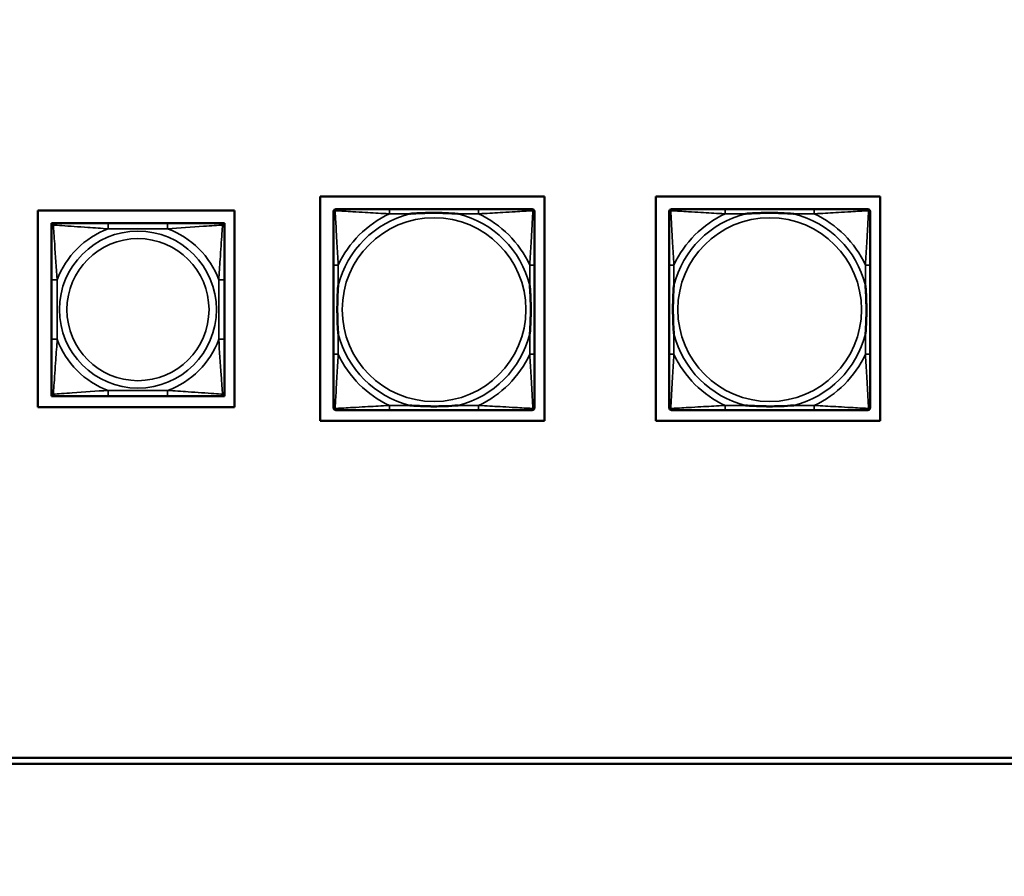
# Model space of a CAD drawing. Header units: inches. Extents: x 0.2 to 58.8, y 1.7 to 68.8.
# Tile 236 of 256: x 46.8 to 50.1, y 47.9 to 50.8. Entities that reach past the tile are written whole.
import ezdxf

# ---------------------------------------------------------------- set-up
doc = ezdxf.new("R2010")
doc.units = ezdxf.units.IN
doc.header["$MEASUREMENT"] = 0
for name, color, linetype, lineweight in [('Dimension (ANSI)', 7, 'Continuous', 25), ('Visible (ANSI)', 7, 'Continuous', 50), ('Visible Narrow (ANSI)', 7, 'Continuous', 35)]:
    doc.layers.add(name, color=color, linetype=linetype, lineweight=lineweight)
doc.styles.add('Note Text (ANSI)', font='tahoma.ttf')
doc.dimstyles.new('Default (ANSI)', dxfattribs={"dimtxt": 0.5, "dimasz": 0.098425, "dimexe": 0.125, "dimexo": 0.0625, "dimgap": 0.031496, "dimtad": 0, "dimtih": 1, "dimtoh": 1, "dimrnd": 1e-08, "dimzin": 4, "dimdsep": 46, "dimtxsty": 'Note Text (ANSI)', "dimcen": 0.09, "dimdle": 0.393701, "dimclrd": 256, "dimclre": 256, "dimclrt": 256, "dimadec": 0, "dimazin": 1, "dimtfac": 1, "dimtofl": 0, "dimtmove": 0, "dimatfit": 3, "dimfxl": 1, "dimtolj": 1, "dimtzin": 4, "dimlwd": -1, "dimlwe": -1, "dimarcsym": 0})

# ---------------------------------------------------------------- blocks, each defined once
blk = doc.blocks.new('*D10')
at = {"layer": 'Defpoints', "color": 0}
for p in [(53.6854, 65.0122), (49.0566, 40.8796), (56.9137, 40.8796)]:
    blk.add_point(p, dxfattribs=at)
at = {"layer": 'Dimension (ANSI)'}
for p, q in [((53.7479, 65.0122), (57.0387, 65.0122)), ((56.9137, 64.9138), (56.9137, 55.1839)), ((56.9137, 40.978), (56.9137, 54.4668)), ((49.1191, 40.8796), (57.0387, 40.8796))]:
    blk.add_line(p, q, dxfattribs=at)
for points in [[(56.8973, 64.9138), (56.9301, 64.9138), (56.9137, 65.0122)], [(56.8973, 40.978), (56.9301, 40.978), (56.9137, 40.8796)]]:
    blk.add_solid(points, dxfattribs=at)
at = {"layer": 'Dimension (ANSI)', "insert": (54.8793, 55.1524), "char_height": 0.5, "attachment_point": 1, "style": 'Note Text (ANSI)'}
blk.add_mtext('\\A1;24.13 [613.0]', dxfattribs=at)

msp = doc.modelspace()

# ---------------------------------------------------------------- linework, layer by layer
at = {"layer": 'Visible (ANSI)'}
for p, q in [((47.7751, 49.4242), (47.7751, 50.1893)), ((47.7751, 50.1893), (48.5401, 50.1893)), ((48.5401, 50.1893), (48.5401, 49.4242)), ((48.9201, 49.4242), (48.9201, 50.1893)), ((48.9201, 50.1893), (49.6851, 50.1893)), ((49.6851, 50.1893), (49.6851, 49.4242)), ((46.8123, 49.4715), (46.8123, 50.142)), ((46.8123, 50.142), (47.4828, 50.142)), ((47.4828, 50.142), (47.4828, 49.4715)), ((47.821, 49.4691), (47.821, 50.1384)), ((47.8289, 50.1463), (47.8329, 50.1463)), ((48.3155, 50.1463), (48.0116, 50.1463)), ((48.4943, 50.1463), (48.4982, 50.1463)), ((48.5061, 50.1384), (48.5061, 50.1345)), ((48.966, 49.4691), (48.966, 50.1384)), ((48.9739, 50.1463), (48.9779, 50.1463)), ((49.4605, 50.1463), (49.1566, 50.1463)), ((49.6393, 50.1463), (49.6432, 50.1463)), ((49.6511, 50.1384), (49.6511, 50.1345)), ((46.8583, 50.099), (46.8642, 50.099)), ((46.8583, 50.0931), (46.8583, 50.099)), ((46.8583, 50.0872), (46.8583, 50.0931)), ((46.8642, 50.099), (46.8701, 50.099)), ((47.2547, 50.099), (47.0524, 50.099)), ((47.437, 50.099), (47.4429, 50.099)), ((47.4429, 50.099), (47.4488, 50.099)), ((47.4488, 50.099), (47.4488, 50.0931)), ((47.4488, 50.0931), (47.4488, 50.0872)), ((47.8211, 49.9557), (47.8211, 49.6518)), ((48.5061, 49.6518), (48.5061, 49.9557)), ((48.9661, 49.9557), (48.9661, 49.6518)), ((49.6511, 49.6518), (49.6511, 49.9557)), ((46.8583, 49.9049), (46.8583, 49.7026)), ((47.4488, 49.7026), (47.4488, 49.9049)), ((46.8583, 49.5144), (46.8583, 49.5203)), ((46.8583, 49.5085), (46.8583, 49.5144)), ((47.4488, 49.5203), (47.4488, 49.5144)), ((47.4488, 49.5144), (47.4488, 49.5085)), ((46.8642, 49.5085), (46.8583, 49.5085)), ((46.8701, 49.5085), (46.8642, 49.5085)), ((47.0524, 49.5085), (47.2547, 49.5085)), ((47.4429, 49.5085), (47.437, 49.5085)), ((47.4488, 49.5085), (47.4429, 49.5085)), ((47.4828, 49.4715), (46.8123, 49.4715)), ((48.4982, 49.4612), (47.8289, 49.4612)), ((48.0116, 49.4612), (48.3155, 49.4612)), ((48.5061, 49.473), (48.5061, 49.4691)), ((49.6432, 49.4612), (48.9739, 49.4612)), ((49.1566, 49.4612), (49.4605, 49.4612)), ((49.6511, 49.473), (49.6511, 49.4691)), ((48.5401, 49.4242), (47.7751, 49.4242)), ((49.6851, 49.4242), (48.9201, 49.4242)), ((45.4621, 48.2748), (52.3602, 48.2748)), ((52.3602, 48.2548), (45.4621, 48.2548))]:
    msp.add_line(p, q, dxfattribs=at)
for centre, radius, start, end in [((47.8289, 50.1384), 0.00787, 90, 180), ((47.8329, 50.1345), 0.0118, 90, 180), ((48.4943, 50.1345), 0.0118, 0, 90), ((48.4982, 50.1384), 0.00787, 0, 90), ((48.9739, 50.1384), 0.00787, 90, 180), ((48.9779, 50.1345), 0.0118, 90, 180), ((49.6393, 50.1345), 0.0118, 0, 90), ((49.6432, 50.1384), 0.00787, 0, 90), ((46.8642, 50.0931), 0.00591, 90, 180), ((46.8701, 50.0872), 0.0118, 90, 180), ((47.437, 50.0872), 0.0118, 0, 90), ((47.4429, 50.0931), 0.00591, 0, 90), ((46.8701, 49.5203), 0.0118, 180, 270), ((46.8642, 49.5144), 0.00591, 180, 270), ((47.437, 49.5203), 0.0118, 270, 0), ((47.4429, 49.5144), 0.00591, 270, 0), ((47.8289, 49.4691), 0.00787, 180, 270), ((47.8329, 49.473), 0.0118, 180, 270), ((48.4943, 49.473), 0.0118, 270, 360), ((48.4982, 49.4691), 0.00787, 270, 0), ((48.9739, 49.4691), 0.00787, 180, 270), ((48.9779, 49.473), 0.0118, 180, 270), ((49.6393, 49.473), 0.0118, 270, 360), ((49.6432, 49.4691), 0.00787, 270, 0)]:
    msp.add_arc(centre, radius, start, end, dxfattribs=at)
for points, knots in [([(47.8211, 50.1345), (47.8211, 50.1196), (47.8211, 50.078), (47.8211, 50.0373), (47.8211, 50.0108), (47.8211, 49.9829), (47.8211, 49.9557)], [-0.5252205, -0.5252205, -0.5252205, -0.5252205, -0.20743, -0.20743, -0.20743, 0, 0, 0, 0]), ([(48.0116, 50.1463), (48.008, 50.1463), (48.0044, 50.1463), (48.0008, 50.1463), (47.9676, 50.1463), (47.9339, 50.1463), (47.9031, 50.1463), (47.8761, 50.1463), (47.8506, 50.1463), (47.8371, 50.1463), (47.8355, 50.1463), (47.8341, 50.1463), (47.8329, 50.1463)], [0, 0, 0, 0, 0.0272471, 0.0272471, 0.0272471, 0.2790553, 0.2790553, 0.2790553, 0.4988354, 0.4988354, 0.4988354, 0.5252205, 0.5252205, 0.5252205, 0.5252205]), ([(48.0808, 50.1305), (48.0813, 50.1305), (48.0817, 50.1306), (48.0982, 50.1318), (48.1143, 50.1327), (48.1372, 50.1334), (48.1439, 50.1335), (48.1531, 50.1336), (48.1556, 50.1337), (48.1596, 50.1337), (48.1612, 50.1337), (48.1644, 50.1337), (48.1659, 50.1337), (48.1695, 50.1337), (48.1715, 50.1337), (48.1777, 50.1336), (48.1818, 50.1335), (48.1916, 50.1333), (48.1972, 50.1332), (48.2169, 50.1325), (48.231, 50.1317), (48.2454, 50.1306), (48.2459, 50.1305), (48.2463, 50.1305)], [-0.416114, -0.416114, -0.416114, -0.416114, -0.4127691, -0.4127691, -0.2896446, -0.2896446, -0.2388934, -0.2388934, -0.2201881, -0.2201881, -0.2080204, -0.2080204, -0.196499, -0.196499, -0.1809939, -0.1809939, -0.149741, -0.149741, -0.1073162, -0.1073162, 0, 0, 0.0033356, 0.0033356, 0.0033356, 0.0033356]), ([(48.4943, 50.1463), (48.4794, 50.1463), (48.4378, 50.1463), (48.3971, 50.1463), (48.3706, 50.1463), (48.3428, 50.1463), (48.3155, 50.1463)], [-0.5252205, -0.5252205, -0.5252205, -0.5252205, -0.20743, -0.20743, -0.20743, 0, 0, 0, 0]), ([(48.5061, 49.9557), (48.5061, 49.9593), (48.5061, 49.9629), (48.5061, 49.9665), (48.5061, 49.9997), (48.5061, 50.0334), (48.5061, 50.0642), (48.5061, 50.0912), (48.5061, 50.1167), (48.5061, 50.1302), (48.5061, 50.1318), (48.5061, 50.1332), (48.5061, 50.1345)], [0, 0, 0, 0, 0.0272471, 0.0272471, 0.0272471, 0.2790553, 0.2790553, 0.2790553, 0.4988354, 0.4988354, 0.4988354, 0.5252205, 0.5252205, 0.5252205, 0.5252205]), ([(48.9661, 50.1345), (48.9661, 50.1196), (48.9661, 50.078), (48.9661, 50.0373), (48.9661, 50.0108), (48.9661, 49.9829), (48.9661, 49.9557)], [-0.5252205, -0.5252205, -0.5252205, -0.5252205, -0.20743, -0.20743, -0.20743, 0, 0, 0, 0]), ([(49.1566, 50.1463), (49.153, 50.1463), (49.1494, 50.1463), (49.1458, 50.1463), (49.1126, 50.1463), (49.0789, 50.1463), (49.0481, 50.1463), (49.0211, 50.1463), (48.9956, 50.1463), (48.9821, 50.1463), (48.9805, 50.1463), (48.9791, 50.1463), (48.9779, 50.1463)], [0, 0, 0, 0, 0.0272471, 0.0272471, 0.0272471, 0.2790553, 0.2790553, 0.2790553, 0.4988354, 0.4988354, 0.4988354, 0.5252205, 0.5252205, 0.5252205, 0.5252205]), ([(49.2258, 50.1305), (49.2263, 50.1305), (49.2267, 50.1306), (49.2432, 50.1318), (49.2593, 50.1327), (49.2822, 50.1334), (49.2889, 50.1335), (49.2981, 50.1336), (49.3006, 50.1337), (49.3046, 50.1337), (49.3062, 50.1337), (49.3094, 50.1337), (49.3109, 50.1337), (49.3145, 50.1337), (49.3165, 50.1337), (49.3227, 50.1336), (49.3268, 50.1335), (49.3366, 50.1333), (49.3422, 50.1332), (49.3619, 50.1325), (49.376, 50.1317), (49.3904, 50.1306), (49.3909, 50.1305), (49.3913, 50.1305)], [-0.416114, -0.416114, -0.416114, -0.416114, -0.4127691, -0.4127691, -0.2896446, -0.2896446, -0.2388934, -0.2388934, -0.2201881, -0.2201881, -0.2080204, -0.2080204, -0.196499, -0.196499, -0.1809939, -0.1809939, -0.149741, -0.149741, -0.1073162, -0.1073162, 0, 0, 0.0033356, 0.0033356, 0.0033356, 0.0033356]), ([(49.6393, 50.1463), (49.6244, 50.1463), (49.5828, 50.1463), (49.5421, 50.1463), (49.5156, 50.1463), (49.4878, 50.1463), (49.4605, 50.1463)], [-0.5252205, -0.5252205, -0.5252205, -0.5252205, -0.20743, -0.20743, -0.20743, 0, 0, 0, 0]), ([(49.6511, 49.9557), (49.6511, 49.9593), (49.6511, 49.9629), (49.6511, 49.9665), (49.6511, 49.9997), (49.6511, 50.0334), (49.6511, 50.0642), (49.6511, 50.0912), (49.6511, 50.1167), (49.6511, 50.1302), (49.6511, 50.1318), (49.6511, 50.1332), (49.6511, 50.1345)], [0, 0, 0, 0, 0.0272471, 0.0272471, 0.0272471, 0.2790553, 0.2790553, 0.2790553, 0.4988354, 0.4988354, 0.4988354, 0.5252205, 0.5252205, 0.5252205, 0.5252205]), ([(46.8583, 50.0872), (46.8583, 50.0815), (46.8583, 50.069), (46.8583, 50.0538), (46.8583, 50.0303), (46.8583, 50.0012), (46.8583, 49.9721), (46.8583, 49.95), (46.8583, 49.9273), (46.8583, 49.9049)], [-0.7968224, -0.7968224, -0.7968224, -0.7968224, -0.6514613, -0.6514613, -0.6514613, -0.427691, -0.427691, -0.427691, -0.2569517, -0.2569517, -0.2569517, -0.2569517]), ([(47.0524, 50.099), (47.0288, 50.099), (47.0048, 50.099), (46.9814, 50.099), (46.9507, 50.099), (46.9199, 50.099), (46.8966, 50.099), (46.8846, 50.099), (46.875, 50.099), (46.8701, 50.099)], [0.2569537, 0.2569537, 0.2569537, 0.2569537, 0.4371919, 0.4371919, 0.4371919, 0.6739428, 0.6739428, 0.6739428, 0.7963818, 0.7963818, 0.7963818, 0.7963818]), ([(47.437, 50.099), (47.4313, 50.099), (47.4188, 50.099), (47.4036, 50.099), (47.3802, 50.099), (47.351, 50.099), (47.322, 50.099), (47.2998, 50.099), (47.2771, 50.099), (47.2547, 50.099)], [-0.7968224, -0.7968224, -0.7968224, -0.7968224, -0.6514613, -0.6514613, -0.6514613, -0.427691, -0.427691, -0.427691, -0.2569517, -0.2569517, -0.2569517, -0.2569517]), ([(47.4488, 49.9049), (47.4488, 49.9285), (47.4488, 49.9525), (47.4488, 49.9759), (47.4488, 50.0066), (47.4488, 50.0375), (47.4488, 50.0607), (47.4488, 50.0727), (47.4488, 50.0823), (47.4488, 50.0872)], [0.2569537, 0.2569537, 0.2569537, 0.2569537, 0.4371919, 0.4371919, 0.4371919, 0.6739428, 0.6739428, 0.6739428, 0.7963818, 0.7963818, 0.7963818, 0.7963818]), ([(47.8368, 49.721), (47.8368, 49.7214), (47.8367, 49.7219), (47.8355, 49.7384), (47.8346, 49.7544), (47.8339, 49.7774), (47.8338, 49.7841), (47.8337, 49.7933), (47.8336, 49.7957), (47.8336, 49.7998), (47.8336, 49.8014), (47.8336, 49.8046), (47.8336, 49.8061), (47.8336, 49.8096), (47.8336, 49.8117), (47.8337, 49.8179), (47.8338, 49.822), (47.834, 49.8317), (47.8341, 49.8373), (47.8349, 49.8571), (47.8356, 49.8711), (47.8367, 49.8856), (47.8368, 49.8861), (47.8368, 49.8865)], [-0.416114, -0.416114, -0.416114, -0.416114, -0.4127691, -0.4127691, -0.2896446, -0.2896446, -0.2388934, -0.2388934, -0.2201881, -0.2201881, -0.2080204, -0.2080204, -0.196499, -0.196499, -0.1809939, -0.1809939, -0.149741, -0.149741, -0.1073162, -0.1073162, 0, 0, 0.0033356, 0.0033356, 0.0033356, 0.0033356]), ([(48.4903, 49.8865), (48.4904, 49.8861), (48.4904, 49.8856), (48.4916, 49.8691), (48.4925, 49.8531), (48.4932, 49.8301), (48.4934, 49.8234), (48.4935, 49.8142), (48.4935, 49.8118), (48.4935, 49.8077), (48.4935, 49.8061), (48.4935, 49.8029), (48.4935, 49.8014), (48.4935, 49.7978), (48.4935, 49.7958), (48.4934, 49.7896), (48.4934, 49.7855), (48.4932, 49.7758), (48.493, 49.7702), (48.4923, 49.7504), (48.4915, 49.7364), (48.4904, 49.7219), (48.4904, 49.7214), (48.4903, 49.721)], [-0.416114, -0.416114, -0.416114, -0.416114, -0.4127691, -0.4127691, -0.2896446, -0.2896446, -0.2388934, -0.2388934, -0.2201881, -0.2201881, -0.2080204, -0.2080204, -0.196499, -0.196499, -0.1809939, -0.1809939, -0.149741, -0.149741, -0.1073162, -0.1073162, 0, 0, 0.0033356, 0.0033356, 0.0033356, 0.0033356]), ([(48.9818, 49.721), (48.9818, 49.7214), (48.9817, 49.7219), (48.9805, 49.7384), (48.9796, 49.7544), (48.9789, 49.7774), (48.9788, 49.7841), (48.9787, 49.7933), (48.9786, 49.7957), (48.9786, 49.7998), (48.9786, 49.8014), (48.9786, 49.8046), (48.9786, 49.8061), (48.9786, 49.8096), (48.9786, 49.8117), (48.9787, 49.8179), (48.9788, 49.822), (48.979, 49.8317), (48.9791, 49.8373), (48.9799, 49.8571), (48.9806, 49.8711), (48.9817, 49.8856), (48.9818, 49.8861), (48.9818, 49.8865)], [-0.416114, -0.416114, -0.416114, -0.416114, -0.4127691, -0.4127691, -0.2896446, -0.2896446, -0.2388934, -0.2388934, -0.2201881, -0.2201881, -0.2080204, -0.2080204, -0.196499, -0.196499, -0.1809939, -0.1809939, -0.149741, -0.149741, -0.1073162, -0.1073162, 0, 0, 0.0033356, 0.0033356, 0.0033356, 0.0033356]), ([(49.6353, 49.8865), (49.6354, 49.8861), (49.6354, 49.8856), (49.6366, 49.8691), (49.6375, 49.8531), (49.6382, 49.8301), (49.6384, 49.8234), (49.6385, 49.8142), (49.6385, 49.8118), (49.6385, 49.8077), (49.6385, 49.8061), (49.6385, 49.8029), (49.6385, 49.8014), (49.6385, 49.7978), (49.6385, 49.7958), (49.6384, 49.7896), (49.6384, 49.7855), (49.6382, 49.7758), (49.638, 49.7702), (49.6373, 49.7504), (49.6365, 49.7364), (49.6354, 49.7219), (49.6354, 49.7214), (49.6353, 49.721)], [-0.416114, -0.416114, -0.416114, -0.416114, -0.4127691, -0.4127691, -0.2896446, -0.2896446, -0.2388934, -0.2388934, -0.2201881, -0.2201881, -0.2080204, -0.2080204, -0.196499, -0.196499, -0.1809939, -0.1809939, -0.149741, -0.149741, -0.1073162, -0.1073162, 0, 0, 0.0033356, 0.0033356, 0.0033356, 0.0033356]), ([(46.8583, 49.7026), (46.8583, 49.6789), (46.8583, 49.6549), (46.8583, 49.6316), (46.8583, 49.6009), (46.8583, 49.57), (46.8583, 49.5468), (46.8583, 49.5348), (46.8583, 49.5251), (46.8583, 49.5203)], [0.2569537, 0.2569537, 0.2569537, 0.2569537, 0.4371919, 0.4371919, 0.4371919, 0.6739428, 0.6739428, 0.6739428, 0.7963818, 0.7963818, 0.7963818, 0.7963818]), ([(47.4488, 49.5203), (47.4488, 49.526), (47.4488, 49.5385), (47.4488, 49.5537), (47.4488, 49.5771), (47.4488, 49.6063), (47.4488, 49.6353), (47.4488, 49.6575), (47.4488, 49.6802), (47.4488, 49.7026)], [-0.7968224, -0.7968224, -0.7968224, -0.7968224, -0.6514613, -0.6514613, -0.6514613, -0.427691, -0.427691, -0.427691, -0.2569517, -0.2569517, -0.2569517, -0.2569517]), ([(47.8211, 49.6518), (47.8211, 49.6246), (47.8211, 49.5967), (47.8211, 49.5702), (47.8211, 49.5295), (47.8211, 49.4879), (47.8211, 49.473)], [3.9382945, 3.9382945, 3.9382945, 3.9382945, 4.1457245, 4.1457245, 4.1457245, 4.463515, 4.463515, 4.463515, 4.463515]), ([(48.5061, 49.473), (48.5061, 49.4879), (48.5061, 49.5295), (48.5061, 49.5702), (48.5061, 49.5967), (48.5061, 49.6246), (48.5061, 49.6518)], [-0.5252205, -0.5252205, -0.5252205, -0.5252205, -0.20743, -0.20743, -0.20743, 0, 0, 0, 0]), ([(48.9661, 49.6518), (48.9661, 49.6246), (48.9661, 49.5967), (48.9661, 49.5702), (48.9661, 49.5295), (48.9661, 49.4879), (48.9661, 49.473)], [3.9382945, 3.9382945, 3.9382945, 3.9382945, 4.1457245, 4.1457245, 4.1457245, 4.463515, 4.463515, 4.463515, 4.463515]), ([(49.6511, 49.473), (49.6511, 49.4879), (49.6511, 49.5295), (49.6511, 49.5702), (49.6511, 49.5967), (49.6511, 49.6246), (49.6511, 49.6518)], [-0.5252205, -0.5252205, -0.5252205, -0.5252205, -0.20743, -0.20743, -0.20743, 0, 0, 0, 0]), ([(46.8701, 49.5085), (46.8758, 49.5085), (46.8883, 49.5085), (46.9035, 49.5085), (46.927, 49.5085), (46.9561, 49.5085), (46.9852, 49.5085), (47.0074, 49.5085), (47.03, 49.5085), (47.0524, 49.5085)], [-0.7968224, -0.7968224, -0.7968224, -0.7968224, -0.6514613, -0.6514613, -0.6514613, -0.427691, -0.427691, -0.427691, -0.2569517, -0.2569517, -0.2569517, -0.2569517]), ([(47.2547, 49.5085), (47.2784, 49.5085), (47.3024, 49.5085), (47.3257, 49.5085), (47.3564, 49.5085), (47.3873, 49.5085), (47.4105, 49.5085), (47.4226, 49.5085), (47.4322, 49.5085), (47.437, 49.5085)], [0.2569537, 0.2569537, 0.2569537, 0.2569537, 0.4371919, 0.4371919, 0.4371919, 0.6739428, 0.6739428, 0.6739428, 0.7963818, 0.7963818, 0.7963818, 0.7963818]), ([(48.2463, 49.477), (48.2459, 49.4769), (48.2454, 49.4769), (48.231, 49.4758), (48.2169, 49.475), (48.1972, 49.4743), (48.1916, 49.4741), (48.1818, 49.4739), (48.1777, 49.4739), (48.1715, 49.4738), (48.1695, 49.4738), (48.1659, 49.4738), (48.1644, 49.4738), (48.1612, 49.4738), (48.1596, 49.4738), (48.1556, 49.4738), (48.1531, 49.4738), (48.1439, 49.474), (48.1372, 49.4741), (48.1143, 49.4748), (48.0982, 49.4757), (48.0817, 49.4769), (48.0813, 49.4769), (48.0808, 49.477)], [-0.4149464, -0.4149464, -0.4149464, -0.4149464, -0.41162, -0.41162, -0.3046026, -0.3046026, -0.2622958, -0.2622958, -0.23113, -0.23113, -0.215668, -0.215668, -0.2041787, -0.2041787, -0.1920448, -0.1920448, -0.1733916, -0.1733916, -0.1227817, -0.1227817, 0, 0, 0.0033356, 0.0033356, 0.0033356, 0.0033356]), ([(49.3913, 49.477), (49.3909, 49.4769), (49.3904, 49.4769), (49.376, 49.4758), (49.3619, 49.475), (49.3422, 49.4743), (49.3366, 49.4741), (49.3268, 49.4739), (49.3227, 49.4739), (49.3165, 49.4738), (49.3145, 49.4738), (49.3109, 49.4738), (49.3094, 49.4738), (49.3062, 49.4738), (49.3046, 49.4738), (49.3006, 49.4738), (49.2981, 49.4738), (49.2889, 49.474), (49.2822, 49.4741), (49.2593, 49.4748), (49.2432, 49.4757), (49.2267, 49.4769), (49.2263, 49.4769), (49.2258, 49.477)], [-0.4149464, -0.4149464, -0.4149464, -0.4149464, -0.41162, -0.41162, -0.3046026, -0.3046026, -0.2622958, -0.2622958, -0.23113, -0.23113, -0.215668, -0.215668, -0.2041787, -0.2041787, -0.1920448, -0.1920448, -0.1733916, -0.1733916, -0.1227817, -0.1227817, 0, 0, 0.0033356, 0.0033356, 0.0033356, 0.0033356]), ([(47.8329, 49.4612), (47.8478, 49.4612), (47.8894, 49.4612), (47.93, 49.4612), (47.9565, 49.4612), (47.9844, 49.4612), (48.0116, 49.4612)], [-0.5252205, -0.5252205, -0.5252205, -0.5252205, -0.20743, -0.20743, -0.20743, 0, 0, 0, 0]), ([(48.3155, 49.4612), (48.3428, 49.4612), (48.3706, 49.4612), (48.3971, 49.4612), (48.4378, 49.4612), (48.4794, 49.4612), (48.4943, 49.4612)], [3.9382945, 3.9382945, 3.9382945, 3.9382945, 4.1457245, 4.1457245, 4.1457245, 4.463515, 4.463515, 4.463515, 4.463515]), ([(48.9779, 49.4612), (48.9928, 49.4612), (49.0344, 49.4612), (49.075, 49.4612), (49.1015, 49.4612), (49.1294, 49.4612), (49.1566, 49.4612)], [-0.5252205, -0.5252205, -0.5252205, -0.5252205, -0.20743, -0.20743, -0.20743, 0, 0, 0, 0]), ([(49.4605, 49.4612), (49.4878, 49.4612), (49.5156, 49.4612), (49.5421, 49.4612), (49.5828, 49.4612), (49.6244, 49.4612), (49.6393, 49.4612)], [3.9382945, 3.9382945, 3.9382945, 3.9382945, 4.1457245, 4.1457245, 4.1457245, 4.463515, 4.463515, 4.463515, 4.463515])]:
    msp.add_open_spline(points, degree=3, knots=knots, dxfattribs=at)
at = {"layer": 'Visible Narrow (ANSI)'}
for p, q in [((48.0116, 50.1463), (48.0116, 50.1305)), ((48.0116, 50.1305), (48.0808, 50.1305)), ((48.2463, 50.1305), (48.3155, 50.1305)), ((48.3155, 50.1463), (48.3155, 50.1305)), ((49.1566, 50.1463), (49.1566, 50.1305)), ((49.1566, 50.1305), (49.2258, 50.1305)), ((49.3913, 50.1305), (49.4605, 50.1305)), ((49.4605, 50.1463), (49.4605, 50.1305)), ((47.0524, 50.099), (47.0524, 50.0793)), ((47.2547, 50.099), (47.2547, 50.0793)), ((47.0524, 50.0793), (47.2547, 50.0793)), ((47.8368, 49.9557), (47.8211, 49.9557)), ((47.8368, 49.8865), (47.8368, 49.9557)), ((48.5061, 49.9557), (48.4903, 49.9557)), ((48.4903, 49.9557), (48.4903, 49.8865)), ((48.9818, 49.9557), (48.9661, 49.9557)), ((48.9818, 49.8865), (48.9818, 49.9557)), ((49.6511, 49.9557), (49.6353, 49.9557)), ((49.6353, 49.9557), (49.6353, 49.8865)), ((46.8583, 49.9049), (46.878, 49.9049)), ((46.878, 49.7026), (46.878, 49.9049)), ((47.4292, 49.9049), (47.4292, 49.7026)), ((47.4488, 49.9049), (47.4292, 49.9049)), ((47.8368, 49.6518), (47.8368, 49.721)), ((48.4903, 49.721), (48.4903, 49.6518)), ((48.9818, 49.6518), (48.9818, 49.721)), ((49.6353, 49.721), (49.6353, 49.6518)), ((46.8583, 49.7026), (46.878, 49.7026)), ((47.4488, 49.7026), (47.4292, 49.7026)), ((47.8368, 49.6518), (47.8211, 49.6518)), ((48.5061, 49.6518), (48.4903, 49.6518)), ((48.9818, 49.6518), (48.9661, 49.6518)), ((49.6511, 49.6518), (49.6353, 49.6518)), ((47.2547, 49.5282), (47.0524, 49.5282)), ((47.0524, 49.5085), (47.0524, 49.5282)), ((47.2547, 49.5085), (47.2547, 49.5282)), ((48.0116, 49.477), (48.0116, 49.4612)), ((48.0808, 49.477), (48.0116, 49.477)), ((48.3155, 49.477), (48.2463, 49.477)), ((48.3155, 49.477), (48.3155, 49.4612)), ((49.1566, 49.477), (49.1566, 49.4612)), ((49.2258, 49.477), (49.1566, 49.477)), ((49.4605, 49.477), (49.3913, 49.477)), ((49.4605, 49.477), (49.4605, 49.4612))]:
    msp.add_line(p, q, dxfattribs=at)
for centre, radius in [((48.1636, 49.8037), 0.3133), ((49.3086, 49.8037), 0.3133), ((47.1536, 49.8037), 0.2678), ((47.1536, 49.8037), 0.2424)]:
    msp.add_circle(centre, radius, dxfattribs=at)
for centre, radius, start, end in [((48.1636, 49.8037), 0.3371, 104.2103, 165.7897), ((48.1636, 49.8037), 0.3604, 114.9407, 155.0593), ((48.1636, 49.8037), 0.3371, 14.2103, 75.7897), ((48.1636, 49.8037), 0.3604, 24.9407, 65.0593), ((49.3086, 49.8037), 0.3371, 104.2103, 165.7897), ((49.3086, 49.8037), 0.3604, 114.9407, 155.0593), ((49.3086, 49.8037), 0.3371, 14.2103, 75.7897), ((49.3086, 49.8037), 0.3604, 24.9407, 65.0593), ((47.1536, 49.8037), 0.2936, 110.1547, 159.8453), ((47.1536, 49.8037), 0.2936, 20.1547, 69.8453), ((48.1636, 49.8037), 0.3371, 194.2103, 255.7897), ((48.1636, 49.8037), 0.3371, 284.2103, 345.7897), ((49.3086, 49.8037), 0.3371, 194.2103, 255.7897), ((49.3086, 49.8037), 0.3371, 284.2103, 345.7897), ((47.1536, 49.8037), 0.2936, 200.1547, 249.8453), ((47.1536, 49.8037), 0.2936, 290.1547, 339.8453), ((48.1636, 49.8037), 0.3604, 204.9407, 245.0593), ((48.1636, 49.8037), 0.3604, 294.9407, 335.0593), ((49.3086, 49.8037), 0.3604, 204.9407, 245.0593), ((49.3086, 49.8037), 0.3604, 294.9407, 335.0593)]:
    msp.add_arc(centre, radius, start, end, dxfattribs=at)
for points, knots in [([(47.8211, 50.1345), (47.8211, 50.1351), (47.8211, 50.1356), (47.8214, 50.1366), (47.8215, 50.137), (47.8219, 50.1377), (47.822, 50.1379), (47.8223, 50.1383), (47.8224, 50.1385), (47.8227, 50.1389), (47.823, 50.1391), (47.8237, 50.1397), (47.8242, 50.1401), (47.8252, 50.1406), (47.8257, 50.1408), (47.8263, 50.141)], [-0.02627331, -0.02627331, -0.02627331, -0.02627331, -0.02158775, -0.02158775, -0.01736415, -0.01736415, -0.0147244, -0.0147244, -0.01307456, -0.01307456, -0.00977487, -0.00977487, -0.00449537, -0.00449537, 0.00012419, 0.00012419, 0.00012419, 0.00012419]), ([(47.8263, 50.141), (47.8265, 50.1416), (47.8267, 50.1421), (47.8273, 50.1431), (47.8276, 50.1436), (47.8282, 50.1444), (47.8285, 50.1446), (47.8289, 50.1449), (47.829, 50.145), (47.8294, 50.1453), (47.8296, 50.1455), (47.8303, 50.1458), (47.8307, 50.1459), (47.8317, 50.1462), (47.8323, 50.1463), (47.8329, 50.1463)], [-0.00012419, -0.00012419, -0.00012419, -0.00012419, 0.00449537, 0.00449537, 0.00977487, 0.00977487, 0.01307456, 0.01307456, 0.0147244, 0.0147244, 0.01736415, 0.01736415, 0.02158775, 0.02158775, 0.02627331, 0.02627331, 0.02627331, 0.02627331]), ([(47.8368, 49.9557), (47.8366, 49.9595), (47.8364, 49.9632), (47.8349, 49.9906), (47.8334, 50.0148), (47.8312, 50.0526), (47.8304, 50.0667), (47.8284, 50.1019), (47.8273, 50.122), (47.8265, 50.1374), (47.8264, 50.1393), (47.8263, 50.141)], [0, 0, 0, 0, 0.0278591, 0.0278591, 0.201273, 0.201273, 0.3066357, 0.3066357, 0.475216, 0.475216, 0.5007189, 0.5007189, 0.5007189, 0.5007189]), ([(47.8263, 50.141), (47.828, 50.1409), (47.8299, 50.1408), (47.8453, 50.14), (47.8654, 50.1389), (47.9007, 50.1369), (47.9147, 50.1361), (47.9525, 50.1339), (47.9767, 50.1324), (48.0041, 50.1309), (48.0079, 50.1307), (48.0116, 50.1305)], [-0.5007189, -0.5007189, -0.5007189, -0.5007189, -0.475216, -0.475216, -0.3066357, -0.3066357, -0.201273, -0.201273, -0.0278591, -0.0278591, 0, 0, 0, 0]), ([(48.3155, 50.1305), (48.3193, 50.1307), (48.3231, 50.1309), (48.3504, 50.1324), (48.3746, 50.1339), (48.4124, 50.1361), (48.4265, 50.1369), (48.4617, 50.1389), (48.4818, 50.14), (48.4973, 50.1408), (48.4991, 50.1409), (48.5008, 50.141)], [0, 0, 0, 0, 0.0278591, 0.0278591, 0.201273, 0.201273, 0.3066357, 0.3066357, 0.475216, 0.475216, 0.5007189, 0.5007189, 0.5007189, 0.5007189]), ([(48.5008, 50.141), (48.5007, 50.1393), (48.5006, 50.1374), (48.4998, 50.122), (48.4987, 50.1019), (48.4967, 50.0667), (48.4959, 50.0526), (48.4937, 50.0148), (48.4923, 49.9906), (48.4907, 49.9632), (48.4905, 49.9595), (48.4903, 49.9557)], [-0.5007189, -0.5007189, -0.5007189, -0.5007189, -0.475216, -0.475216, -0.3066357, -0.3066357, -0.201273, -0.201273, -0.0278591, -0.0278591, 0, 0, 0, 0]), ([(48.4943, 50.1463), (48.4949, 50.1463), (48.4954, 50.1462), (48.4964, 50.1459), (48.4969, 50.1458), (48.4975, 50.1455), (48.4978, 50.1453), (48.4981, 50.145), (48.4983, 50.1449), (48.4987, 50.1446), (48.4989, 50.1444), (48.4995, 50.1436), (48.4999, 50.1431), (48.5004, 50.1421), (48.5006, 50.1416), (48.5008, 50.141)], [-0.02627331, -0.02627331, -0.02627331, -0.02627331, -0.02158775, -0.02158775, -0.01736415, -0.01736415, -0.0147244, -0.0147244, -0.01307456, -0.01307456, -0.00977487, -0.00977487, -0.00449537, -0.00449537, 0.00012419, 0.00012419, 0.00012419, 0.00012419]), ([(48.5008, 50.141), (48.5014, 50.1408), (48.5019, 50.1406), (48.503, 50.1401), (48.5035, 50.1397), (48.5042, 50.1391), (48.5044, 50.1389), (48.5048, 50.1385), (48.5049, 50.1383), (48.5051, 50.1379), (48.5053, 50.1377), (48.5056, 50.137), (48.5058, 50.1366), (48.506, 50.1356), (48.5061, 50.1351), (48.5061, 50.1345)], [-0.00012419, -0.00012419, -0.00012419, -0.00012419, 0.00449537, 0.00449537, 0.00977487, 0.00977487, 0.01307456, 0.01307456, 0.0147244, 0.0147244, 0.01736415, 0.01736415, 0.02158775, 0.02158775, 0.02627331, 0.02627331, 0.02627331, 0.02627331]), ([(48.9661, 50.1345), (48.9661, 50.1351), (48.9661, 50.1356), (48.9664, 50.1366), (48.9665, 50.137), (48.9669, 50.1377), (48.967, 50.1379), (48.9673, 50.1383), (48.9674, 50.1385), (48.9677, 50.1389), (48.968, 50.1391), (48.9687, 50.1397), (48.9692, 50.1401), (48.9702, 50.1406), (48.9707, 50.1408), (48.9713, 50.141)], [-0.02627331, -0.02627331, -0.02627331, -0.02627331, -0.02158775, -0.02158775, -0.01736415, -0.01736415, -0.0147244, -0.0147244, -0.01307456, -0.01307456, -0.00977487, -0.00977487, -0.00449537, -0.00449537, 0.00012419, 0.00012419, 0.00012419, 0.00012419]), ([(48.9713, 50.141), (48.9715, 50.1416), (48.9717, 50.1421), (48.9723, 50.1431), (48.9726, 50.1436), (48.9732, 50.1444), (48.9735, 50.1446), (48.9739, 50.1449), (48.974, 50.145), (48.9744, 50.1453), (48.9746, 50.1455), (48.9753, 50.1458), (48.9757, 50.1459), (48.9767, 50.1462), (48.9773, 50.1463), (48.9779, 50.1463)], [-0.00012419, -0.00012419, -0.00012419, -0.00012419, 0.00449537, 0.00449537, 0.00977487, 0.00977487, 0.01307456, 0.01307456, 0.0147244, 0.0147244, 0.01736415, 0.01736415, 0.02158775, 0.02158775, 0.02627331, 0.02627331, 0.02627331, 0.02627331]), ([(48.9818, 49.9557), (48.9816, 49.9595), (48.9814, 49.9632), (48.9799, 49.9906), (48.9784, 50.0148), (48.9762, 50.0526), (48.9754, 50.0667), (48.9734, 50.1019), (48.9723, 50.122), (48.9715, 50.1374), (48.9714, 50.1393), (48.9713, 50.141)], [0, 0, 0, 0, 0.0278591, 0.0278591, 0.201273, 0.201273, 0.3066357, 0.3066357, 0.475216, 0.475216, 0.5007189, 0.5007189, 0.5007189, 0.5007189]), ([(48.9713, 50.141), (48.973, 50.1409), (48.9749, 50.1408), (48.9903, 50.14), (49.0104, 50.1389), (49.0457, 50.1369), (49.0597, 50.1361), (49.0975, 50.1339), (49.1217, 50.1324), (49.1491, 50.1309), (49.1529, 50.1307), (49.1566, 50.1305)], [-0.5007189, -0.5007189, -0.5007189, -0.5007189, -0.475216, -0.475216, -0.3066357, -0.3066357, -0.201273, -0.201273, -0.0278591, -0.0278591, 0, 0, 0, 0]), ([(49.4605, 50.1305), (49.4643, 50.1307), (49.4681, 50.1309), (49.4954, 50.1324), (49.5196, 50.1339), (49.5574, 50.1361), (49.5715, 50.1369), (49.6067, 50.1389), (49.6268, 50.14), (49.6423, 50.1408), (49.6441, 50.1409), (49.6458, 50.141)], [0, 0, 0, 0, 0.0278591, 0.0278591, 0.201273, 0.201273, 0.3066357, 0.3066357, 0.475216, 0.475216, 0.5007189, 0.5007189, 0.5007189, 0.5007189]), ([(49.6458, 50.141), (49.6457, 50.1393), (49.6456, 50.1374), (49.6448, 50.122), (49.6437, 50.1019), (49.6417, 50.0667), (49.6409, 50.0526), (49.6387, 50.0148), (49.6373, 49.9906), (49.6357, 49.9632), (49.6355, 49.9595), (49.6353, 49.9557)], [-0.5007189, -0.5007189, -0.5007189, -0.5007189, -0.475216, -0.475216, -0.3066357, -0.3066357, -0.201273, -0.201273, -0.0278591, -0.0278591, 0, 0, 0, 0]), ([(49.6393, 50.1463), (49.6399, 50.1463), (49.6404, 50.1462), (49.6414, 50.1459), (49.6419, 50.1458), (49.6425, 50.1455), (49.6428, 50.1453), (49.6431, 50.145), (49.6433, 50.1449), (49.6437, 50.1446), (49.6439, 50.1444), (49.6445, 50.1436), (49.6449, 50.1431), (49.6454, 50.1421), (49.6456, 50.1416), (49.6458, 50.141)], [-0.02627331, -0.02627331, -0.02627331, -0.02627331, -0.02158775, -0.02158775, -0.01736415, -0.01736415, -0.0147244, -0.0147244, -0.01307456, -0.01307456, -0.00977487, -0.00977487, -0.00449537, -0.00449537, 0.00012419, 0.00012419, 0.00012419, 0.00012419]), ([(49.6458, 50.141), (49.6464, 50.1408), (49.6469, 50.1406), (49.648, 50.1401), (49.6485, 50.1397), (49.6492, 50.1391), (49.6494, 50.1389), (49.6498, 50.1385), (49.6499, 50.1383), (49.6501, 50.1379), (49.6503, 50.1377), (49.6506, 50.137), (49.6508, 50.1366), (49.651, 50.1356), (49.6511, 50.1351), (49.6511, 50.1345)], [-0.00012419, -0.00012419, -0.00012419, -0.00012419, 0.00449537, 0.00449537, 0.00977487, 0.00977487, 0.01307456, 0.01307456, 0.0147244, 0.0147244, 0.01736415, 0.01736415, 0.02158775, 0.02158775, 0.02627331, 0.02627331, 0.02627331, 0.02627331]), ([(46.8583, 50.0872), (46.8583, 50.0877), (46.8584, 50.0882), (46.8586, 50.0891), (46.8588, 50.0895), (46.8592, 50.0901), (46.8593, 50.0903), (46.8597, 50.0906), (46.8598, 50.0907), (46.8602, 50.0911), (46.8605, 50.0913), (46.8614, 50.0917), (46.8621, 50.0919), (46.8635, 50.0921), (46.8643, 50.0922), (46.8651, 50.0922)], [-0.0532704, -0.0532704, -0.0532704, -0.0532704, -0.04377373, -0.04377373, -0.03521335, -0.03521335, -0.02986312, -0.02986312, -0.02651922, -0.02651922, -0.01983142, -0.01983142, -0.00913095, -0.00913095, 0.00023197, 0.00023197, 0.00023197, 0.00023197]), ([(46.8651, 50.0922), (46.8651, 50.093), (46.8652, 50.0938), (46.8654, 50.0952), (46.8656, 50.0959), (46.866, 50.0968), (46.8662, 50.0971), (46.8666, 50.0975), (46.8667, 50.0977), (46.867, 50.098), (46.8672, 50.0981), (46.8678, 50.0985), (46.8682, 50.0987), (46.8691, 50.099), (46.8696, 50.099), (46.8701, 50.099)], [-0.00023197, -0.00023197, -0.00023197, -0.00023197, 0.00913095, 0.00913095, 0.01983142, 0.01983142, 0.02651922, 0.02651922, 0.02986312, 0.02986312, 0.03521335, 0.03521335, 0.04377373, 0.04377373, 0.0532704, 0.0532704, 0.0532704, 0.0532704]), ([(46.8651, 50.0922), (46.8728, 50.0917), (46.8828, 50.091), (46.9198, 50.0885), (46.9516, 50.0863), (47.0058, 50.0824), (47.029, 50.0807), (47.0524, 50.0793)], [-0.7478145, -0.7478145, -0.7478145, -0.7478145, -0.6493253, -0.6493253, -0.427691, -0.427691, -0.2569537, -0.2569537, -0.2569537, -0.2569537]), ([(46.878, 49.9049), (46.8756, 49.9454), (46.8723, 49.9877), (46.8677, 50.0534), (46.8661, 50.0778), (46.8651, 50.0922)], [0.2569517, 0.2569517, 0.2569517, 0.2569517, 0.5559983, 0.5559983, 0.7482818, 0.7482818, 0.7482818, 0.7482818]), ([(47.2547, 50.0793), (47.2952, 50.0817), (47.3376, 50.085), (47.4032, 50.0896), (47.4276, 50.0912), (47.442, 50.0922)], [0.2569517, 0.2569517, 0.2569517, 0.2569517, 0.5559983, 0.5559983, 0.7482818, 0.7482818, 0.7482818, 0.7482818]), ([(47.442, 50.0922), (47.4415, 50.0845), (47.4409, 50.0745), (47.4384, 50.0375), (47.4361, 50.0057), (47.4322, 49.9515), (47.4306, 49.9283), (47.4292, 49.9049)], [-0.7478145, -0.7478145, -0.7478145, -0.7478145, -0.6493253, -0.6493253, -0.427691, -0.427691, -0.2569537, -0.2569537, -0.2569537, -0.2569537]), ([(47.437, 50.099), (47.4376, 50.099), (47.4381, 50.099), (47.4389, 50.0987), (47.4393, 50.0985), (47.4399, 50.0981), (47.4401, 50.098), (47.4404, 50.0977), (47.4406, 50.0975), (47.4409, 50.0971), (47.4411, 50.0968), (47.4415, 50.0959), (47.4417, 50.0952), (47.442, 50.0938), (47.442, 50.093), (47.442, 50.0922)], [-0.0532704, -0.0532704, -0.0532704, -0.0532704, -0.04377373, -0.04377373, -0.03521335, -0.03521335, -0.02986312, -0.02986312, -0.02651922, -0.02651922, -0.01983142, -0.01983142, -0.00913095, -0.00913095, 0.00023197, 0.00023197, 0.00023197, 0.00023197]), ([(47.442, 50.0922), (47.4428, 50.0922), (47.4436, 50.0921), (47.445, 50.0919), (47.4457, 50.0917), (47.4466, 50.0913), (47.4469, 50.0911), (47.4473, 50.0907), (47.4475, 50.0906), (47.4478, 50.0903), (47.448, 50.0901), (47.4483, 50.0895), (47.4485, 50.0891), (47.4488, 50.0882), (47.4488, 50.0877), (47.4488, 50.0872)], [-0.00023197, -0.00023197, -0.00023197, -0.00023197, 0.00913095, 0.00913095, 0.01983142, 0.01983142, 0.02651922, 0.02651922, 0.02986312, 0.02986312, 0.03521335, 0.03521335, 0.04377373, 0.04377373, 0.0532704, 0.0532704, 0.0532704, 0.0532704]), ([(46.8651, 49.5153), (46.8656, 49.523), (46.8663, 49.533), (46.8688, 49.57), (46.871, 49.6017), (46.8749, 49.656), (46.8766, 49.6792), (46.878, 49.7026)], [-0.7478145, -0.7478145, -0.7478145, -0.7478145, -0.6493253, -0.6493253, -0.427691, -0.427691, -0.2569537, -0.2569537, -0.2569537, -0.2569537]), ([(47.4292, 49.7026), (47.4315, 49.6621), (47.4348, 49.6197), (47.4395, 49.5541), (47.4411, 49.5297), (47.442, 49.5153)], [0.2569517, 0.2569517, 0.2569517, 0.2569517, 0.5559983, 0.5559983, 0.7482818, 0.7482818, 0.7482818, 0.7482818]), ([(47.8263, 49.4665), (47.8264, 49.4682), (47.8265, 49.47), (47.8273, 49.4855), (47.8284, 49.5056), (47.8304, 49.5408), (47.8312, 49.5549), (47.8334, 49.5927), (47.8349, 49.6169), (47.8364, 49.6443), (47.8366, 49.648), (47.8368, 49.6518)], [-4.4390134, -4.4390134, -4.4390134, -4.4390134, -4.4135105, -4.4135105, -4.2449302, -4.2449302, -4.1395675, -4.1395675, -3.9661536, -3.9661536, -3.9382945, -3.9382945, -3.9382945, -3.9382945]), ([(48.4903, 49.6518), (48.4905, 49.648), (48.4907, 49.6443), (48.4923, 49.6169), (48.4937, 49.5927), (48.4959, 49.5549), (48.4967, 49.5408), (48.4987, 49.5056), (48.4998, 49.4855), (48.5006, 49.47), (48.5007, 49.4682), (48.5008, 49.4665)], [0, 0, 0, 0, 0.0278591, 0.0278591, 0.201273, 0.201273, 0.3066357, 0.3066357, 0.475216, 0.475216, 0.5007189, 0.5007189, 0.5007189, 0.5007189]), ([(48.9713, 49.4665), (48.9714, 49.4682), (48.9715, 49.47), (48.9723, 49.4855), (48.9734, 49.5056), (48.9754, 49.5408), (48.9762, 49.5549), (48.9784, 49.5927), (48.9799, 49.6169), (48.9814, 49.6443), (48.9816, 49.648), (48.9818, 49.6518)], [-4.4390134, -4.4390134, -4.4390134, -4.4390134, -4.4135105, -4.4135105, -4.2449302, -4.2449302, -4.1395675, -4.1395675, -3.9661536, -3.9661536, -3.9382945, -3.9382945, -3.9382945, -3.9382945]), ([(49.6353, 49.6518), (49.6355, 49.648), (49.6357, 49.6443), (49.6373, 49.6169), (49.6387, 49.5927), (49.6409, 49.5549), (49.6417, 49.5408), (49.6437, 49.5056), (49.6448, 49.4855), (49.6456, 49.47), (49.6457, 49.4682), (49.6458, 49.4665)], [0, 0, 0, 0, 0.0278591, 0.0278591, 0.201273, 0.201273, 0.3066357, 0.3066357, 0.475216, 0.475216, 0.5007189, 0.5007189, 0.5007189, 0.5007189]), ([(46.8651, 49.5153), (46.8643, 49.5153), (46.8635, 49.5153), (46.8621, 49.5156), (46.8614, 49.5158), (46.8605, 49.5162), (46.8602, 49.5164), (46.8598, 49.5167), (46.8597, 49.5169), (46.8593, 49.5172), (46.8592, 49.5174), (46.8588, 49.518), (46.8586, 49.5184), (46.8584, 49.5192), (46.8583, 49.5197), (46.8583, 49.5203)], [-0.00023197, -0.00023197, -0.00023197, -0.00023197, 0.00913095, 0.00913095, 0.01983142, 0.01983142, 0.02651922, 0.02651922, 0.02986312, 0.02986312, 0.03521335, 0.03521335, 0.04377373, 0.04377373, 0.0532704, 0.0532704, 0.0532704, 0.0532704]), ([(47.0524, 49.5282), (47.0119, 49.5258), (46.9696, 49.5225), (46.9039, 49.5178), (46.8795, 49.5162), (46.8651, 49.5153)], [0.2569517, 0.2569517, 0.2569517, 0.2569517, 0.5559983, 0.5559983, 0.7482818, 0.7482818, 0.7482818, 0.7482818]), ([(46.8701, 49.5085), (46.8696, 49.5085), (46.8691, 49.5085), (46.8682, 49.5088), (46.8678, 49.509), (46.8672, 49.5093), (46.867, 49.5095), (46.8667, 49.5098), (46.8666, 49.51), (46.8662, 49.5104), (46.866, 49.5107), (46.8656, 49.5116), (46.8654, 49.5123), (46.8652, 49.5137), (46.8651, 49.5145), (46.8651, 49.5153)], [-0.0532704, -0.0532704, -0.0532704, -0.0532704, -0.04377373, -0.04377373, -0.03521335, -0.03521335, -0.02986312, -0.02986312, -0.02651922, -0.02651922, -0.01983142, -0.01983142, -0.00913095, -0.00913095, 0.00023197, 0.00023197, 0.00023197, 0.00023197]), ([(47.442, 49.5153), (47.4343, 49.5158), (47.4243, 49.5165), (47.3873, 49.5189), (47.3556, 49.5212), (47.3013, 49.5251), (47.2781, 49.5267), (47.2547, 49.5282)], [-0.7478145, -0.7478145, -0.7478145, -0.7478145, -0.6493253, -0.6493253, -0.427691, -0.427691, -0.2569537, -0.2569537, -0.2569537, -0.2569537]), ([(47.442, 49.5153), (47.442, 49.5145), (47.442, 49.5137), (47.4417, 49.5123), (47.4415, 49.5116), (47.4411, 49.5107), (47.4409, 49.5104), (47.4406, 49.51), (47.4404, 49.5098), (47.4401, 49.5095), (47.4399, 49.5093), (47.4393, 49.509), (47.4389, 49.5088), (47.4381, 49.5085), (47.4376, 49.5085), (47.437, 49.5085)], [-0.00023197, -0.00023197, -0.00023197, -0.00023197, 0.00913095, 0.00913095, 0.01983142, 0.01983142, 0.02651922, 0.02651922, 0.02986312, 0.02986312, 0.03521335, 0.03521335, 0.04377373, 0.04377373, 0.0532704, 0.0532704, 0.0532704, 0.0532704]), ([(47.4488, 49.5203), (47.4488, 49.5197), (47.4488, 49.5192), (47.4485, 49.5184), (47.4483, 49.518), (47.448, 49.5174), (47.4478, 49.5172), (47.4475, 49.5169), (47.4473, 49.5167), (47.4469, 49.5164), (47.4466, 49.5162), (47.4457, 49.5158), (47.445, 49.5156), (47.4436, 49.5153), (47.4428, 49.5153), (47.442, 49.5153)], [-0.0532704, -0.0532704, -0.0532704, -0.0532704, -0.04377373, -0.04377373, -0.03521335, -0.03521335, -0.02986312, -0.02986312, -0.02651922, -0.02651922, -0.01983142, -0.01983142, -0.00913095, -0.00913095, 0.00023197, 0.00023197, 0.00023197, 0.00023197]), ([(48.0116, 49.477), (48.0079, 49.4768), (48.0041, 49.4766), (47.9767, 49.475), (47.9525, 49.4736), (47.9147, 49.4714), (47.9007, 49.4706), (47.8654, 49.4686), (47.8453, 49.4675), (47.8299, 49.4667), (47.828, 49.4666), (47.8263, 49.4665)], [0, 0, 0, 0, 0.0278591, 0.0278591, 0.201273, 0.201273, 0.3066357, 0.3066357, 0.475216, 0.475216, 0.5007189, 0.5007189, 0.5007189, 0.5007189]), ([(48.5008, 49.4665), (48.4991, 49.4666), (48.4973, 49.4667), (48.4818, 49.4675), (48.4617, 49.4686), (48.4265, 49.4706), (48.4124, 49.4714), (48.3746, 49.4736), (48.3504, 49.475), (48.3231, 49.4766), (48.3193, 49.4768), (48.3155, 49.477)], [-4.4390134, -4.4390134, -4.4390134, -4.4390134, -4.4135105, -4.4135105, -4.2449302, -4.2449302, -4.1395675, -4.1395675, -3.9661536, -3.9661536, -3.9382945, -3.9382945, -3.9382945, -3.9382945]), ([(49.1566, 49.477), (49.1529, 49.4768), (49.1491, 49.4766), (49.1217, 49.475), (49.0975, 49.4736), (49.0597, 49.4714), (49.0457, 49.4706), (49.0104, 49.4686), (48.9903, 49.4675), (48.9749, 49.4667), (48.973, 49.4666), (48.9713, 49.4665)], [0, 0, 0, 0, 0.0278591, 0.0278591, 0.201273, 0.201273, 0.3066357, 0.3066357, 0.475216, 0.475216, 0.5007189, 0.5007189, 0.5007189, 0.5007189]), ([(49.6458, 49.4665), (49.6441, 49.4666), (49.6423, 49.4667), (49.6268, 49.4675), (49.6067, 49.4686), (49.5715, 49.4706), (49.5574, 49.4714), (49.5196, 49.4736), (49.4954, 49.475), (49.4681, 49.4766), (49.4643, 49.4768), (49.4605, 49.477)], [-4.4390134, -4.4390134, -4.4390134, -4.4390134, -4.4135105, -4.4135105, -4.2449302, -4.2449302, -4.1395675, -4.1395675, -3.9661536, -3.9661536, -3.9382945, -3.9382945, -3.9382945, -3.9382945]), ([(47.8263, 49.4665), (47.8257, 49.4667), (47.8252, 49.4669), (47.8242, 49.4674), (47.8237, 49.4678), (47.823, 49.4684), (47.8227, 49.4686), (47.8224, 49.469), (47.8223, 49.4692), (47.822, 49.4696), (47.8219, 49.4698), (47.8215, 49.4705), (47.8214, 49.4709), (47.8211, 49.4719), (47.8211, 49.4724), (47.8211, 49.473)], [-0.00012419, -0.00012419, -0.00012419, -0.00012419, 0.00449537, 0.00449537, 0.00977487, 0.00977487, 0.01307456, 0.01307456, 0.0147244, 0.0147244, 0.01736415, 0.01736415, 0.02158775, 0.02158775, 0.02627331, 0.02627331, 0.02627331, 0.02627331]), ([(47.8329, 49.4612), (47.8323, 49.4612), (47.8317, 49.4613), (47.8307, 49.4615), (47.8303, 49.4617), (47.8296, 49.462), (47.8294, 49.4622), (47.829, 49.4624), (47.8289, 49.4626), (47.8285, 49.4629), (47.8282, 49.4631), (47.8276, 49.4638), (47.8273, 49.4643), (47.8267, 49.4654), (47.8265, 49.4659), (47.8263, 49.4665)], [-0.02627331, -0.02627331, -0.02627331, -0.02627331, -0.02158775, -0.02158775, -0.01736415, -0.01736415, -0.0147244, -0.0147244, -0.01307456, -0.01307456, -0.00977487, -0.00977487, -0.00449537, -0.00449537, 0.00012419, 0.00012419, 0.00012419, 0.00012419]), ([(48.5008, 49.4665), (48.5006, 49.4659), (48.5004, 49.4654), (48.4999, 49.4643), (48.4995, 49.4638), (48.4989, 49.4631), (48.4987, 49.4629), (48.4983, 49.4626), (48.4981, 49.4624), (48.4978, 49.4622), (48.4975, 49.462), (48.4969, 49.4617), (48.4964, 49.4615), (48.4954, 49.4613), (48.4949, 49.4612), (48.4943, 49.4612)], [-0.00012419, -0.00012419, -0.00012419, -0.00012419, 0.00449537, 0.00449537, 0.00977487, 0.00977487, 0.01307456, 0.01307456, 0.0147244, 0.0147244, 0.01736415, 0.01736415, 0.02158775, 0.02158775, 0.02627331, 0.02627331, 0.02627331, 0.02627331]), ([(48.5061, 49.473), (48.5061, 49.4724), (48.506, 49.4719), (48.5058, 49.4709), (48.5056, 49.4705), (48.5053, 49.4698), (48.5051, 49.4696), (48.5049, 49.4692), (48.5048, 49.469), (48.5044, 49.4686), (48.5042, 49.4684), (48.5035, 49.4678), (48.503, 49.4674), (48.5019, 49.4669), (48.5014, 49.4667), (48.5008, 49.4665)], [-0.02627331, -0.02627331, -0.02627331, -0.02627331, -0.02158775, -0.02158775, -0.01736415, -0.01736415, -0.0147244, -0.0147244, -0.01307456, -0.01307456, -0.00977487, -0.00977487, -0.00449537, -0.00449537, 0.00012419, 0.00012419, 0.00012419, 0.00012419]), ([(48.9713, 49.4665), (48.9707, 49.4667), (48.9702, 49.4669), (48.9692, 49.4674), (48.9687, 49.4678), (48.968, 49.4684), (48.9677, 49.4686), (48.9674, 49.469), (48.9673, 49.4692), (48.967, 49.4696), (48.9669, 49.4698), (48.9665, 49.4705), (48.9664, 49.4709), (48.9661, 49.4719), (48.9661, 49.4724), (48.9661, 49.473)], [-0.00012419, -0.00012419, -0.00012419, -0.00012419, 0.00449537, 0.00449537, 0.00977487, 0.00977487, 0.01307456, 0.01307456, 0.0147244, 0.0147244, 0.01736415, 0.01736415, 0.02158775, 0.02158775, 0.02627331, 0.02627331, 0.02627331, 0.02627331]), ([(48.9779, 49.4612), (48.9773, 49.4612), (48.9767, 49.4613), (48.9757, 49.4615), (48.9753, 49.4617), (48.9746, 49.462), (48.9744, 49.4622), (48.974, 49.4624), (48.9739, 49.4626), (48.9735, 49.4629), (48.9732, 49.4631), (48.9726, 49.4638), (48.9723, 49.4643), (48.9717, 49.4654), (48.9715, 49.4659), (48.9713, 49.4665)], [-0.02627331, -0.02627331, -0.02627331, -0.02627331, -0.02158775, -0.02158775, -0.01736415, -0.01736415, -0.0147244, -0.0147244, -0.01307456, -0.01307456, -0.00977487, -0.00977487, -0.00449537, -0.00449537, 0.00012419, 0.00012419, 0.00012419, 0.00012419]), ([(49.6458, 49.4665), (49.6456, 49.4659), (49.6454, 49.4654), (49.6449, 49.4643), (49.6445, 49.4638), (49.6439, 49.4631), (49.6437, 49.4629), (49.6433, 49.4626), (49.6431, 49.4624), (49.6428, 49.4622), (49.6425, 49.462), (49.6419, 49.4617), (49.6414, 49.4615), (49.6404, 49.4613), (49.6399, 49.4612), (49.6393, 49.4612)], [-0.00012419, -0.00012419, -0.00012419, -0.00012419, 0.00449537, 0.00449537, 0.00977487, 0.00977487, 0.01307456, 0.01307456, 0.0147244, 0.0147244, 0.01736415, 0.01736415, 0.02158775, 0.02158775, 0.02627331, 0.02627331, 0.02627331, 0.02627331]), ([(49.6511, 49.473), (49.6511, 49.4724), (49.651, 49.4719), (49.6508, 49.4709), (49.6506, 49.4705), (49.6503, 49.4698), (49.6501, 49.4696), (49.6499, 49.4692), (49.6498, 49.469), (49.6494, 49.4686), (49.6492, 49.4684), (49.6485, 49.4678), (49.648, 49.4674), (49.6469, 49.4669), (49.6464, 49.4667), (49.6458, 49.4665)], [-0.02627331, -0.02627331, -0.02627331, -0.02627331, -0.02158775, -0.02158775, -0.01736415, -0.01736415, -0.0147244, -0.0147244, -0.01307456, -0.01307456, -0.00977487, -0.00977487, -0.00449537, -0.00449537, 0.00012419, 0.00012419, 0.00012419, 0.00012419])]:
    msp.add_open_spline(points, degree=3, knots=knots, dxfattribs=at)

# ---------------------------------------------------------------- dimensions: what is measured, and where the dimension line sits
at = {"layer": 'Dimension (ANSI)'}
dim = msp.add_linear_dim(base=(56.9137, 40.8796), p1=(53.6854, 65.0122), p2=(49.0566, 40.8796), angle=90, dimstyle='Default (ANSI)', override={"dimdec": 2, "dimtp": 0, "dimtm": 0, "dimtdec": 2, "dimatfit": 1}, dxfattribs=at)
dim.commit()
dim.dimension.update_dxf_attribs({"geometry": '*D10', "text_midpoint": (56.9137, 54.8253), "dimtype": 160})

doc.saveas('drawing.dxf')
